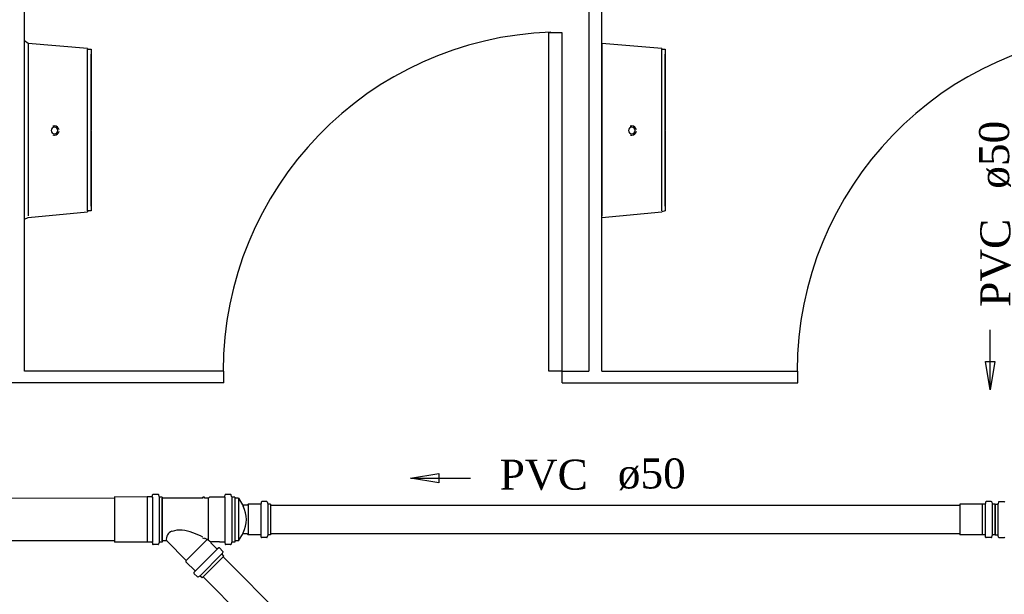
# Model space of a CAD drawing. Header units: millimetres. Extents: x 664 to 730045, y -4 to 80.
# Tile 51 of 78: x 734.1 to 741.05, y 25.5 to 29.55. Entities that reach past the tile are written whole.
import ezdxf

# ---------------------------------------------------------------- set-up
doc = ezdxf.new("R2010")
doc.units = ezdxf.units.MM
doc.header["$MEASUREMENT"] = 0
for name, color, linetype, lineweight in [('CV-Sentido tubo', 7, 'Continuous', 20), ('CV-Seção tubo', 1, 'Continuous', 30), ('CV-Textos tubo', 7, 'Continuous', 20), ('Simbolos', 1, 'Continuous', 30), ('Simbolos_int', 1, 'Continuous', 30)]:
    doc.layers.add(name, color=color, linetype=linetype, lineweight=lineweight)
doc.styles.add('TimesNewRoman', font='times.ttf')
doc.dimstyles.get("Standard").update_dxf_attribs({"dimtxt": 0.18, "dimasz": 0.18, "dimexe": 0.18, "dimexo": 0.0625, "dimgap": 0.09, "dimtad": 0, "dimtih": 1, "dimtoh": 1, "dimdec": 4, "dimzin": 0, "dimdsep": 46, "dimtxsty": 'Standard', "dimcen": 0.09, "dimadec": 0, "dimazin": 0, "dimtfac": 1, "dimtdec": 4, "dimtofl": 0, "dimtmove": 0, "dimatfit": 3, "dimfxl": 0, "dimtolj": 1, "dimtzin": 0, "dimarcsym": 0})

msp = doc.modelspace()

# ---------------------------------------------------------------- linework, layer by layer
at = {"color": 7}
for p, q in [((734.1321, 27.0728), (734.1321, 32.3638)), ((738.1171, 32.3638), (738.1171, 27.0728)), ((738.2101, 27.0728), (738.2101, 32.3638)), ((737.8351, 27.0728), (737.8351, 29.4628)), ((737.9291, 29.4628), (737.8351, 29.4628)), ((737.9291, 27.0728), (737.9291, 29.4628)), ((734.1561, 29.3868), (734.1321, 29.4048)), ((734.5771, 29.3518), (734.1561, 29.3868)), ((734.1561, 29.3808), (734.1561, 28.7718)), ((738.2101, 29.3868), (738.2101, 29.4048)), ((738.6321, 29.3518), (738.2101, 29.3868)), ((738.2101, 29.3808), (738.2101, 28.7718)), ((734.5771, 28.7718), (734.5771, 29.3458)), ((738.6321, 28.7718), (738.6321, 29.3458)), ((734.1561, 28.7718), (734.1561, 28.1688)), ((734.5771, 28.2038), (734.5771, 28.7718)), ((738.2101, 28.7718), (738.2101, 28.1688)), ((738.6321, 28.2038), (738.6321, 28.7718)), ((734.1561, 28.1568), (734.5771, 28.1978)), ((738.2101, 28.1568), (738.6321, 28.1978)), ((734.1321, 28.1448), (734.1561, 28.1568)), ((738.2101, 28.1448), (738.2101, 28.1568)), ((735.5381, 27.0728), (734.1321, 27.0728)), ((735.5381, 26.9908), (735.5381, 27.0728)), ((737.9291, 27.0728), (737.8351, 27.0728)), ((737.9291, 27.0728), (738.1171, 27.0728)), ((737.9291, 26.9908), (737.9291, 27.0728)), ((738.2101, 27.0728), (739.5931, 27.0728)), ((739.5931, 26.9908), (739.5931, 27.0728)), ((735.5381, 26.9908), (733.8271, 26.9908)), ((737.9291, 26.9908), (739.5931, 26.9908))]:
    msp.add_line(p, q, dxfattribs=at)
for points in [[(734.5771, 29.3518), (734.5771, 29.3518), (734.5771, 29.3518), (734.5771, 29.3518), (734.5771, 29.3518), (734.5771, 29.3518), (734.5771, 29.3518), (734.5771, 29.3458), (734.5771, 29.3458), (734.5771, 29.3458), (734.5771, 29.3458), (734.5771, 29.3458), (734.6011, 29.3458), (734.6011, 29.3398), (734.6011, 29.3398), (734.6011, 29.3398), (734.6011, 29.3398), (734.6011, 29.3398), (734.6011, 29.3348), (734.6011, 29.3348), (734.6011, 29.3348), (734.6011, 29.3348), (734.6011, 29.3288), (734.6011, 29.3288), (734.6011, 29.3288), (734.6011, 29.3288), (734.6011, 29.3228), (734.6011, 29.3228), (734.6011, 29.3228), (734.6011, 29.3228), (734.6011, 29.3168), (734.6011, 29.3168), (734.6011, 29.3168), (734.6011, 29.3108), (734.6011, 29.3108), (734.6011, 29.3108)], [(738.6321, 29.3518), (738.6321, 29.3518), (738.6321, 29.3518), (738.6321, 29.3518), (738.6321, 29.3518), (738.6321, 29.3518), (738.6321, 29.3518), (738.6321, 29.3458), (738.6321, 29.3458), (738.6561, 29.3458), (738.6561, 29.3458), (738.6561, 29.3458), (738.6561, 29.3458), (738.6561, 29.3398), (738.6561, 29.3398), (738.6561, 29.3398), (738.6561, 29.3398), (738.6561, 29.3398), (738.6561, 29.3348), (738.6561, 29.3348), (738.6561, 29.3348), (738.6561, 29.3348), (738.6561, 29.3288), (738.6561, 29.3288), (738.6561, 29.3288), (738.6561, 29.3288), (738.6561, 29.3228), (738.6561, 29.3228), (738.6561, 29.3228), (738.6561, 29.3228), (738.6561, 29.3168), (738.6561, 29.3168), (738.6561, 29.3168), (738.6561, 29.3108), (738.6561, 29.3108), (738.6561, 29.3108)], [(734.6011, 28.7718), (734.6011, 28.7958), (734.6011, 28.8188), (734.6011, 28.8368), (734.6011, 28.8598), (734.6011, 28.8828), (734.6011, 28.9008), (734.6011, 28.9238), (734.6011, 28.9418), (734.6011, 28.9648), (734.6011, 28.9828), (734.6011, 29.0008), (734.6011, 29.0238), (734.6011, 29.0418), (734.6011, 29.0588), (734.6011, 29.0768), (734.6011, 29.0938), (734.6011, 29.1118), (734.6011, 29.1298), (734.6011, 29.1408), (734.6011, 29.1588), (734.6011, 29.1708), (734.6011, 29.1878), (734.6011, 29.1998), (734.6011, 29.2118), (734.6011, 29.2228), (734.6011, 29.2348), (734.6011, 29.2468), (734.6011, 29.2578), (734.6011, 29.2638), (734.6011, 29.2758), (734.6011, 29.2818), (734.6011, 29.2878), (734.6011, 29.2938), (734.6011, 29.2988), (734.6011, 29.2988), (734.6011, 29.3048), (734.6011, 29.3048), (734.6011, 29.3108), (734.6011, 29.3108), (734.6011, 29.3108)], [(734.6011, 29.3108), (734.6011, 29.3108), (734.6011, 29.3048), (734.6011, 29.3048), (734.6011, 29.3048), (734.6011, 29.2988), (734.6011, 29.2938), (734.6011, 29.2878), (734.6011, 29.2818), (734.6011, 29.2758), (734.6011, 29.2698), (734.6011, 29.2578), (734.6011, 29.2468), (734.6011, 29.2408), (734.6011, 29.2288), (734.6011, 29.2168), (734.6011, 29.2058), (734.6011, 29.1878), (734.6011, 29.1758), (734.6011, 29.1648), (734.6011, 29.1468), (734.6011, 29.1298), (734.6011, 29.1178), (734.6011, 29.0998), (734.6011, 29.0828), (734.6011, 29.0648), (734.6011, 29.0468), (734.6011, 29.0238), (734.6011, 29.0058), (734.6011, 28.9888), (734.6011, 28.9708), (734.6011, 28.9478), (734.6011, 28.9298), (734.6011, 28.9068), (734.6011, 28.8888), (734.6011, 28.8658), (734.6011, 28.8418), (734.6011, 28.8248), (734.6011, 28.8008), (734.6011, 28.7778)], [(738.6561, 28.7718), (738.6561, 28.7958), (738.6561, 28.8188), (738.6561, 28.8368), (738.6561, 28.8598), (738.6561, 28.8828), (738.6561, 28.9008), (738.6561, 28.9238), (738.6561, 28.9418), (738.6561, 28.9648), (738.6561, 28.9828), (738.6561, 29.0008), (738.6561, 29.0238), (738.6561, 29.0418), (738.6561, 29.0588), (738.6561, 29.0768), (738.6561, 29.0938), (738.6561, 29.1118), (738.6561, 29.1298), (738.6561, 29.1408), (738.6561, 29.1588), (738.6561, 29.1708), (738.6561, 29.1878), (738.6561, 29.1998), (738.6561, 29.2118), (738.6561, 29.2228), (738.6561, 29.2348), (738.6561, 29.2468), (738.6561, 29.2578), (738.6561, 29.2638), (738.6561, 29.2758), (738.6561, 29.2818), (738.6561, 29.2878), (738.6561, 29.2938), (738.6561, 29.2988), (738.6561, 29.2988), (738.6561, 29.3048), (738.6561, 29.3048), (738.6561, 29.3108), (738.6561, 29.3108), (738.6561, 29.3108)], [(738.6561, 29.3108), (738.6561, 29.3108), (738.6561, 29.3048), (738.6561, 29.3048), (738.6561, 29.3048), (738.6561, 29.2988), (738.6561, 29.2938), (738.6561, 29.2878), (738.6561, 29.2818), (738.6561, 29.2758), (738.6561, 29.2698), (738.6561, 29.2578), (738.6561, 29.2468), (738.6561, 29.2408), (738.6561, 29.2288), (738.6561, 29.2168), (738.6561, 29.2058), (738.6561, 29.1878), (738.6561, 29.1758), (738.6561, 29.1648), (738.6561, 29.1468), (738.6561, 29.1298), (738.6561, 29.1178), (738.6561, 29.0998), (738.6561, 29.0828), (738.6561, 29.0648), (738.6561, 29.0468), (738.6561, 29.0238), (738.6561, 29.0058), (738.6561, 28.9888), (738.6561, 28.9708), (738.6561, 28.9478), (738.6561, 28.9298), (738.6561, 28.9068), (738.6561, 28.8888), (738.6561, 28.8658), (738.6561, 28.8418), (738.6561, 28.8248), (738.6561, 28.8008), (738.6561, 28.7778)], [(734.6011, 28.7718), (734.6011, 28.7548), (734.6011, 28.7308), (734.6011, 28.7078), (734.6011, 28.6898), (734.6011, 28.6668), (734.6011, 28.6488), (734.6011, 28.6258), (734.6011, 28.6078), (734.6011, 28.5848), (734.6011, 28.5668), (734.6011, 28.5438), (734.6011, 28.5258), (734.6011, 28.5078), (734.6011, 28.4908), (734.6011, 28.4728), (734.6011, 28.4558), (734.6011, 28.4378), (734.6011, 28.4208), (734.6011, 28.4028), (734.6011, 28.3908), (734.6011, 28.3738), (734.6011, 28.3618), (734.6011, 28.3498), (734.6011, 28.3378), (734.6011, 28.3208), (734.6011, 28.3148), (734.6011, 28.3028), (734.6011, 28.2918), (734.6011, 28.2858), (734.6011, 28.2738), (734.6011, 28.2678), (734.6011, 28.2618), (734.6011, 28.2558), (734.6011, 28.2508), (734.6011, 28.2448), (734.6011, 28.2448), (734.6011, 28.2388), (734.6011, 28.2388), (734.6011, 28.2388), (734.6011, 28.2388)], [(734.6011, 28.2388), (734.6011, 28.2388), (734.6011, 28.2388), (734.6011, 28.2448), (734.6011, 28.2448), (734.6011, 28.2508), (734.6011, 28.2558), (734.6011, 28.2618), (734.6011, 28.2678), (734.6011, 28.2738), (734.6011, 28.2798), (734.6011, 28.2918), (734.6011, 28.2968), (734.6011, 28.3088), (734.6011, 28.3208), (734.6011, 28.3328), (734.6011, 28.3438), (734.6011, 28.3558), (734.6011, 28.3738), (734.6011, 28.3848), (734.6011, 28.4028), (734.6011, 28.4148), (734.6011, 28.4318), (734.6011, 28.4498), (734.6011, 28.4668), (734.6011, 28.4848), (734.6011, 28.5028), (734.6011, 28.5198), (734.6011, 28.5438), (734.6011, 28.5608), (734.6011, 28.5788), (734.6011, 28.6018), (734.6011, 28.6198), (734.6011, 28.6428), (734.6011, 28.6608), (734.6011, 28.6838), (734.6011, 28.7018), (734.6011, 28.7248), (734.6011, 28.7488), (734.6011, 28.7658), (734.6011, 28.7718)], [(738.6561, 28.7718), (738.6561, 28.7548), (738.6561, 28.7308), (738.6561, 28.7078), (738.6561, 28.6898), (738.6561, 28.6668), (738.6561, 28.6488), (738.6561, 28.6258), (738.6561, 28.6078), (738.6561, 28.5848), (738.6561, 28.5668), (738.6561, 28.5438), (738.6561, 28.5258), (738.6561, 28.5078), (738.6561, 28.4908), (738.6561, 28.4728), (738.6561, 28.4558), (738.6561, 28.4378), (738.6561, 28.4208), (738.6561, 28.4028), (738.6561, 28.3908), (738.6561, 28.3738), (738.6561, 28.3618), (738.6561, 28.3498), (738.6561, 28.3378), (738.6561, 28.3208), (738.6561, 28.3148), (738.6561, 28.3028), (738.6561, 28.2918), (738.6561, 28.2858), (738.6561, 28.2738), (738.6561, 28.2678), (738.6561, 28.2618), (738.6561, 28.2558), (738.6561, 28.2508), (738.6561, 28.2448), (738.6561, 28.2448), (738.6561, 28.2388), (738.6561, 28.2388), (738.6561, 28.2388), (738.6561, 28.2388)], [(738.6561, 28.2388), (738.6561, 28.2388), (738.6561, 28.2388), (738.6561, 28.2448), (738.6561, 28.2448), (738.6561, 28.2508), (738.6561, 28.2558), (738.6561, 28.2618), (738.6561, 28.2678), (738.6561, 28.2738), (738.6561, 28.2798), (738.6561, 28.2918), (738.6561, 28.2968), (738.6561, 28.3088), (738.6561, 28.3208), (738.6561, 28.3328), (738.6561, 28.3438), (738.6561, 28.3558), (738.6561, 28.3738), (738.6561, 28.3848), (738.6561, 28.4028), (738.6561, 28.4148), (738.6561, 28.4318), (738.6561, 28.4498), (738.6561, 28.4668), (738.6561, 28.4848), (738.6561, 28.5028), (738.6561, 28.5198), (738.6561, 28.5438), (738.6561, 28.5608), (738.6561, 28.5788), (738.6561, 28.6018), (738.6561, 28.6198), (738.6561, 28.6428), (738.6561, 28.6608), (738.6561, 28.6838), (738.6561, 28.7018), (738.6561, 28.7248), (738.6561, 28.7488), (738.6561, 28.7658), (738.6561, 28.7718)], [(734.6011, 28.2388), (734.6011, 28.2388), (734.6011, 28.2328), (734.6011, 28.2328), (734.6011, 28.2328), (734.6011, 28.2328), (734.6011, 28.2268), (734.6011, 28.2268), (734.6011, 28.2268), (734.6011, 28.2208), (734.6011, 28.2208), (734.6011, 28.2208), (734.6011, 28.2208), (734.6011, 28.2148), (734.6011, 28.2148), (734.6011, 28.2148), (734.6011, 28.2148), (734.6011, 28.2098), (734.6011, 28.2098), (734.6011, 28.2098), (734.6011, 28.2098), (734.6011, 28.2038), (734.6011, 28.2038), (734.6011, 28.2038), (734.5771, 28.2038), (734.5771, 28.2038), (734.5771, 28.2038), (734.5771, 28.1978), (734.5771, 28.1978), (734.5771, 28.1978), (734.5771, 28.1978), (734.5771, 28.1978), (734.5771, 28.1978), (734.5771, 28.1978), (734.5771, 28.1978), (734.5771, 28.1978)], [(738.6561, 28.2388), (738.6561, 28.2388), (738.6561, 28.2328), (738.6561, 28.2328), (738.6561, 28.2328), (738.6561, 28.2328), (738.6561, 28.2268), (738.6561, 28.2268), (738.6561, 28.2268), (738.6561, 28.2208), (738.6561, 28.2208), (738.6561, 28.2208), (738.6561, 28.2208), (738.6561, 28.2148), (738.6561, 28.2148), (738.6561, 28.2148), (738.6561, 28.2148), (738.6561, 28.2098), (738.6561, 28.2098), (738.6561, 28.2098), (738.6561, 28.2098), (738.6561, 28.2038), (738.6561, 28.2038), (738.6561, 28.2038), (738.6561, 28.2038), (738.6561, 28.2038), (738.6561, 28.2038), (738.6321, 28.1978), (738.6321, 28.1978), (738.6321, 28.1978), (738.6321, 28.1978), (738.6321, 28.1978), (738.6321, 28.1978), (738.6321, 28.1978), (738.6321, 28.1978), (738.6321, 28.1978)]]:
    msp.add_lwpolyline(points, dxfattribs=at)
for centre, radius, start, end in [((737.9291, 27.0728), 2.3947, 91.9048, 180), ((741.9841, 27.0728), 2.3947, 91.9048, 180), ((734.3431, 28.7718), 0.0235, 90, 270), ((734.3431, 28.7718), 0.0323, 90, 109.947), ((734.3431, 28.7718), 0.0323, 7.89692, 90), ((734.3431, 28.7718), 0.0235, 270, 90), ((738.4211, 28.7718), 0.0235, 90, 270), ((738.4211, 28.7718), 0.0323, 90, 109.947), ((738.4211, 28.7718), 0.0323, 7.89692, 90), ((738.4211, 28.7718), 0.0235, 270, 90), ((734.3431, 28.7718), 0.0323, 250.053, 270), ((734.3431, 28.7718), 0.0323, 270, 352.103), ((738.4211, 28.7718), 0.0323, 250.053, 270), ((738.4211, 28.7718), 0.0323, 270, 352.103)]:
    msp.add_arc(centre, radius, start, end, dxfattribs=at)
at = {"layer": 'CV-Seção tubo'}
for p, q in [((734.7678, 26.1741), (730.2205, 26.1714)), ((740.7391, 26.1243), (735.8699, 26.1243)), ((734.7679, 25.8741), (730.2207, 25.8714)), ((740.7391, 25.9243), (735.8699, 25.9243)), ((738.8421, 22.4515), (735.5336, 25.76)), ((738.7001, 22.3101), (735.3921, 25.6186))]:
    msp.add_line(p, q, dxfattribs=at)
at = {"layer": 'Simbolos'}
for p, q in [((734.768, 26.1815), (734.7678, 25.8675)), ((734.77, 26.1835), (734.768, 26.1815)), ((734.996, 26.1833), (734.77, 26.1835)), ((734.997, 26.1843), (734.996, 26.1833)), ((735.031, 26.1843), (734.997, 26.1843)), ((735.035, 26.1883), (735.036, 26.1983)), ((735.075, 26.2013), (735.04, 26.2013)), ((735.082, 26.1863), (735.079, 26.1983)), ((735.104, 26.1833), (735.086, 26.1833)), ((735.104, 26.1833), (735.1038, 25.8653)), ((735.3909, 26.1753), (735.1039, 26.1753)), ((735.3909, 26.1753), (735.3909, 26.1813)), ((735.4029, 26.1813), (735.3909, 26.1813)), ((735.4029, 26.1753), (735.4029, 26.1813)), ((735.4299, 26.1753), (735.4029, 26.1753)), ((735.4369, 26.1823), (735.4299, 26.1753)), ((735.5079, 26.1823), (735.4369, 26.1823)), ((735.5089, 26.1833), (735.5079, 26.1823)), ((735.5429, 26.1833), (735.5089, 26.1833)), ((735.5469, 26.1873), (735.5479, 26.1983)), ((735.5869, 26.2013), (735.5519, 26.2013)), ((735.5939, 26.1863), (735.5909, 26.1983)), ((735.6159, 26.1833), (735.5979, 26.1833)), ((735.6159, 26.1833), (735.6159, 25.8653)), ((735.6439, 26.1753), (735.6159, 26.1753)), ((735.6439, 26.1753), (735.6769, 26.1173)), ((735.8419, 26.1513), (735.8069, 26.1513)), ((740.9591, 26.1513), (740.9241, 26.1513)), ((741.0161, 26.1513), (741.0511, 26.1513)), ((735.7029, 26.1253), (735.6729, 26.1253)), ((735.7109, 26.1333), (735.7029, 26.1253)), ((735.7979, 26.1333), (735.7109, 26.1333)), ((735.8029, 26.1483), (735.8019, 26.1373)), ((735.8459, 26.1483), (735.8489, 26.1363)), ((735.8699, 26.1333), (735.8529, 26.1333)), ((735.8699, 26.1333), (735.8699, 25.9153)), ((740.8951, 26.1333), (740.7391, 26.1333)), ((740.8961, 26.1333), (740.8951, 26.1333)), ((740.9151, 26.1333), (740.8961, 26.1333)), ((740.9201, 26.1483), (740.9191, 26.1373)), ((740.9631, 26.1483), (740.9661, 26.1363)), ((740.9871, 26.1333), (740.9701, 26.1333)), ((740.9871, 25.9153), (740.9871, 26.1333)), ((740.9871, 26.1333), (741.0051, 26.1333)), ((740.9871, 26.1333), (740.9871, 25.9153)), ((741.0121, 26.1483), (741.0091, 26.1363)), ((735.1359, 25.8733), (735.1039, 25.8733)), ((735.2739, 25.7353), (735.1359, 25.8733)), ((735.4029, 25.8873), (735.3909, 25.8933)), ((735.6439, 25.8733), (735.6159, 25.8733)), ((735.6439, 25.8733), (735.6769, 25.9313)), ((735.7029, 25.9233), (735.6729, 25.9233)), ((735.7109, 25.9153), (735.7029, 25.9233)), ((735.7979, 25.9153), (735.7109, 25.9153)), ((735.8029, 25.9003), (735.8019, 25.9113)), ((735.8419, 25.8973), (735.8069, 25.8973)), ((735.8459, 25.9003), (735.8489, 25.9123)), ((735.8699, 25.9153), (735.8529, 25.9153)), ((740.8951, 25.9153), (740.7391, 25.9153)), ((740.8961, 25.9153), (740.8951, 25.9153)), ((740.9151, 25.9153), (740.8961, 25.9153)), ((740.9201, 25.9003), (740.9191, 25.9113)), ((740.9591, 25.8973), (740.9241, 25.8973)), ((740.9631, 25.9003), (740.9661, 25.9123)), ((740.9871, 25.9153), (740.9701, 25.9153)), ((740.9871, 25.9153), (741.0051, 25.9153)), ((741.0121, 25.9003), (741.0091, 25.9123)), ((741.0161, 25.8973), (741.0511, 25.8973)), ((734.7698, 25.8655), (734.7678, 25.8675)), ((734.9958, 25.8653), (734.7698, 25.8655)), ((734.9968, 25.8643), (734.9958, 25.8653)), ((735.0308, 25.8643), (734.9968, 25.8643)), ((735.0348, 25.8603), (735.0358, 25.8503)), ((735.0748, 25.8473), (735.0398, 25.8473)), ((735.0818, 25.8623), (735.0788, 25.8503)), ((735.1038, 25.8653), (735.0858, 25.8653)), ((735.4889, 25.8183), (735.4479, 25.8593)), ((735.5079, 25.8663), (735.4509, 25.8663)), ((735.5029, 25.8243), (735.4949, 25.8173)), ((735.5089, 25.8653), (735.5079, 25.8663)), ((735.5329, 25.7993), (735.5079, 25.8243)), ((735.5429, 25.8653), (735.5089, 25.8653)), ((735.5469, 25.8613), (735.5479, 25.8503)), ((735.5869, 25.8473), (735.5519, 25.8473)), ((735.5939, 25.8623), (735.5909, 25.8503)), ((735.6159, 25.8653), (735.5979, 25.8653)), ((735.2739, 25.7243), (735.2739, 25.7353)), ((735.5399, 25.7663), (735.3859, 25.6123)), ((735.5329, 25.7943), (735.5269, 25.7843)), ((735.5399, 25.7663), (735.5279, 25.7793)), ((735.3339, 25.6633), (735.2739, 25.7243)), ((735.3279, 25.6493), (735.3349, 25.6573)), ((735.3529, 25.6193), (735.3279, 25.6443)), ((735.3579, 25.6193), (735.3679, 25.6253)), ((735.3859, 25.6123), (735.3729, 25.6243))]:
    msp.add_line(p, q, dxfattribs=at)
for centre, radius, start, end in [((735.031, 26.1883), 0.004, 269.966, 354.966), ((735.04, 26.1973), 0.004, 89.9664, 174.966), ((735.075, 26.1973), 0.004, 14.9664, 89.9664), ((735.086, 26.1873), 0.004, 194.966, 269.966), ((735.5429, 26.1873), 0.004, 270, 355), ((735.5519, 26.1973), 0.004, 90, 175), ((735.5869, 26.1973), 0.004, 15, 90), ((735.5979, 26.1873), 0.004, 195, 270), ((735.8069, 26.1473), 0.004, 90, 175), ((735.8419, 26.1473), 0.004, 15, 90), ((740.9241, 26.1473), 0.004, 90, 175), ((740.9591, 26.1473), 0.004, 15, 90), ((741.0161, 26.1473), 0.004, 90, 165), ((741.0511, 26.1473), 0.004, 5.00001, 90), ((735.4839, 26.0243), 0.2142, 334.154, 25.846), ((735.7979, 26.1373), 0.004, 270, 355), ((735.8529, 26.1373), 0.004, 195, 270), ((740.9151, 26.1373), 0.004, 270, 355), ((740.9701, 26.1373), 0.004, 195, 270), ((741.0051, 26.1373), 0.004, 270, 345), ((735.2269, 25.7723), 0.1769, 84.359, 107.738), ((735.2129, 25.6313), 0.3185, 70.305, 84.359), ((735.1899, 25.8863), 0.0575, 149.386, 191.034), ((735.3079, 25.9093), 0.1769, 191.034, 191.67), ((735.1899, 25.8863), 0.0575, 107.738, 149.386), ((735.1429, 25.4353), 0.5265, 61.924, 70.305), ((735.1429, 25.4353), 0.5265, 59.386, 60.334), ((735.1429, 25.4353), 0.5265, 54.611, 59.386), ((735.7979, 25.9113), 0.004, 5, 90), ((735.8069, 25.9013), 0.004, 185, 270), ((735.8419, 25.9013), 0.004, 270, 345), ((735.8529, 25.9113), 0.004, 90, 165), ((740.9151, 25.9113), 0.004, 5.00001, 90), ((740.9241, 25.9013), 0.004, 185, 270), ((740.9591, 25.9013), 0.004, 270, 345), ((740.9701, 25.9113), 0.004, 90, 165), ((741.0051, 25.9113), 0.004, 15, 90), ((741.0161, 25.9013), 0.004, 195, 270), ((741.0511, 25.9013), 0.004, 270, 355), ((735.0308, 25.8603), 0.004, 4.96642, 89.9664), ((735.0398, 25.8513), 0.004, 184.966, 269.966), ((735.0748, 25.8513), 0.004, 269.966, 344.966), ((735.0858, 25.8613), 0.004, 89.9664, 164.966), ((735.4509, 25.8623), 0.004, 90, 225), ((735.4919, 25.8203), 0.004, 225, 310), ((735.5049, 25.8213), 0.004, 45, 130), ((735.5429, 25.8613), 0.004, 5, 90), ((735.5519, 25.8513), 0.004, 185, 270), ((735.5869, 25.8513), 0.004, 270, 345), ((735.5979, 25.8613), 0.004, 90, 165), ((735.5309, 25.7823), 0.004, 150, 225), ((735.5299, 25.7963), 0.004, 330, 45), ((735.3309, 25.6473), 0.004, 140, 225), ((735.3319, 25.6603), 0.004, 320, 45), ((735.3559, 25.6223), 0.004, 225, 300), ((735.3699, 25.6213), 0.004, 45, 120)]:
    msp.add_arc(centre, radius, start, end, dxfattribs=at)
at = {"layer": 'Simbolos_int'}
for p, q in [((734.997, 26.1843), (734.9968, 25.8643)), ((735.035, 26.1833), (735.0348, 25.8653)), ((735.083, 26.1833), (735.0828, 25.8653)), ((735.1039, 25.8733), (735.1039, 26.1753)), ((735.4299, 25.8773), (735.4299, 26.1753)), ((735.5469, 26.1833), (735.5469, 25.8653)), ((735.5949, 26.1833), (735.5949, 25.8653)), ((735.6439, 26.1753), (735.6439, 25.8733)), ((735.7109, 26.1333), (735.7109, 25.9153)), ((735.8009, 26.1333), (735.8009, 25.9153)), ((735.8499, 26.1333), (735.8499, 25.9153)), ((740.7391, 26.1333), (740.7391, 25.9153)), ((740.8961, 26.1333), (740.8961, 25.9153)), ((740.9181, 26.1333), (740.9181, 25.9153)), ((740.9671, 26.1333), (740.9671, 25.9153)), ((741.0081, 25.9153), (741.0081, 26.1333)), ((735.4209, 25.8823), (735.2739, 25.7353)), ((735.4919, 25.8153), (735.3369, 25.6603)), ((735.5259, 25.7813), (735.3709, 25.6263))]:
    msp.add_line(p, q, dxfattribs=at)

# ---------------------------------------------------------------- texts
at = {"layer": 'CV-Textos tubo', "char_height": 0.2118, "rotation": 90.00021, "line_spacing_factor": 0.798, "style": 'TimesNewRoman'}
for s, insert, width, attachment_point in [('ø50', (741.0993, 28.3608), 0.895279, 7), ('PVC', (741.0993, 28.1488), 1.15604, 9)]:
    msp.add_mtext(s, dxfattribs=dict(at, insert=insert, width=width, attachment_point=attachment_point))
at = {"layer": 'CV-Textos tubo', "char_height": 0.2118, "line_spacing_factor": 0.798, "style": 'TimesNewRoman'}
for s, insert, width, attachment_point in [('PVC', (738.1101, 26.2307), 1.15604, 9), ('ø50', (738.3221, 26.2307), 0.895279, 7)]:
    msp.add_mtext(s, dxfattribs=dict(at, insert=insert, width=width, attachment_point=attachment_point))

# ---------------------------------------------------------------- leaders
at = {"layer": 'CV-Sentido tubo'}
for points in [[(740.9533, 26.9415), (740.9533, 27.3651)], [(736.8569, 26.3168), (737.2809, 26.3168)]]:
    msp.add_leader(points, dimstyle='Standard', override={"dimasz": 0.2, "dimldrblk": 'CLOSED'}, dxfattribs=at)

doc.saveas('drawing.dxf')
